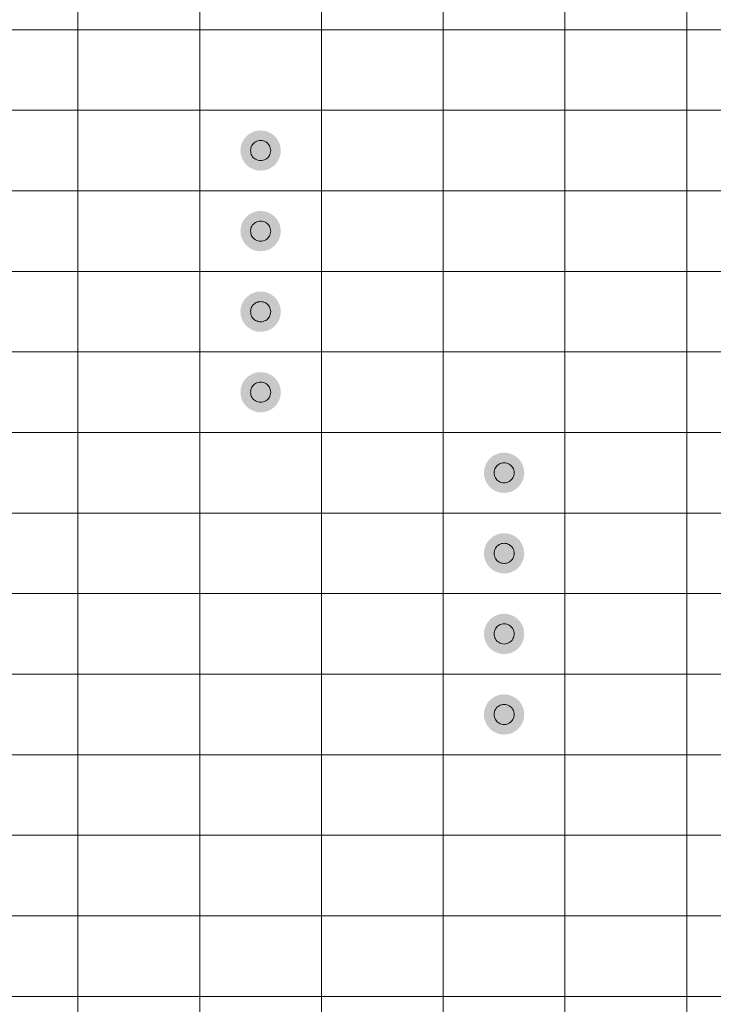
# Model space of a CAD drawing. Header units: millimetres. Extents: x 0 to 138, y 0 to 47.
# Tile 154 of 167: x 82.53 to 86.84, y 23.4 to 29.51. Entities that reach past the tile are written whole.
import ezdxf

# ---------------------------------------------------------------- set-up
doc = ezdxf.new("R2010")
doc.units = ezdxf.units.MM
doc.layers.add('PDF_Geomertry', color=7, linetype='Continuous')
doc.layers.add('PDF_Solid Fills', color=7, linetype='Continuous')

msp = doc.modelspace()

# ---------------------------------------------------------------- hatches: boundary and pattern name
at = {"layer": 'PDF_Solid Fills', "transparency": 33554559}
for points in [[(84.0257, 28.6997), (83.9633, 28.8076), (83.978, 28.8149)], [(84.0257, 28.6997), (83.978, 28.8149), (83.9933, 28.8204)], [(84.0257, 28.6997), (83.9933, 28.8204), (84.0094, 28.8233)], [(84.0257, 28.6997), (84.0094, 28.8233), (84.0257, 28.8247)], [(84.0257, 28.6997), (84.0257, 28.8247), (84.0424, 28.8233)], [(84.0257, 28.6997), (84.0424, 28.8233), (84.0581, 28.8204)], [(84.0257, 28.6997), (84.0581, 28.8204), (84.0738, 28.8149)], [(84.0257, 28.6997), (84.0738, 28.8149), (84.0885, 28.8076)], [(84.0257, 28.6997), (83.9103, 28.7472), (83.9172, 28.7619)], [(84.0257, 28.6997), (83.9172, 28.7619), (83.9266, 28.7757)], [(84.0257, 28.6997), (83.9266, 28.7757), (83.9374, 28.788)], [(84.0257, 28.6997), (83.9374, 28.788), (83.9496, 28.7988)], [(84.0257, 28.6997), (83.9496, 28.7988), (83.9633, 28.8076)], [(84.0257, 28.6997), (84.0885, 28.8076), (84.1022, 28.7988)], [(84.0257, 28.6997), (84.1022, 28.7988), (84.1144, 28.788)], [(84.0257, 28.6997), (84.1144, 28.788), (84.1252, 28.7757)], [(84.0257, 28.6997), (84.1252, 28.7757), (84.134, 28.7619)], [(84.0257, 28.6997), (84.134, 28.7619), (84.1414, 28.7472)], [(84.0257, 28.6997), (83.9005, 28.6997), (83.9015, 28.7158)], [(84.0257, 28.6997), (83.9015, 28.6831), (83.9005, 28.6997)], [(84.0257, 28.6997), (83.9015, 28.7158), (83.905, 28.7321)], [(84.0257, 28.6997), (83.905, 28.6674), (83.9015, 28.6831)], [(84.0257, 28.6997), (83.905, 28.7321), (83.9103, 28.7472)], [(84.0257, 28.6997), (83.9103, 28.6517), (83.905, 28.6674)], [(84.0257, 28.6997), (83.9172, 28.6369), (83.9103, 28.6517)], [(84.0257, 28.6997), (83.9266, 28.6232), (83.9172, 28.6369)], [(84.0257, 28.6997), (83.9374, 28.6109), (83.9266, 28.6232)], [(84.0257, 28.6997), (83.9496, 28.6001), (83.9374, 28.6109)], [(84.0257, 28.6997), (83.9633, 28.5912), (83.9496, 28.6001)], [(84.0257, 28.6997), (83.978, 28.584), (83.9633, 28.5912)], [(84.0257, 28.6997), (83.9933, 28.5785), (83.978, 28.584)], [(84.0257, 28.6997), (84.0094, 28.5755), (83.9933, 28.5785)], [(84.0257, 28.6997), (84.0257, 28.5742), (84.0094, 28.5755)], [(84.0257, 28.6997), (84.1414, 28.7472), (84.1467, 28.7321)], [(84.0257, 28.6997), (84.1467, 28.7321), (84.1497, 28.7158)], [(84.0257, 28.6997), (84.1497, 28.7158), (84.1507, 28.6997)], [(84.0257, 28.6997), (84.0424, 28.5755), (84.0257, 28.5742)], [(84.0257, 28.6997), (84.0581, 28.5785), (84.0424, 28.5755)], [(84.0257, 28.6997), (84.0738, 28.584), (84.0581, 28.5785)], [(84.0257, 28.6997), (84.0885, 28.5912), (84.0738, 28.584)], [(84.0257, 28.6997), (84.1022, 28.6001), (84.0885, 28.5912)], [(84.0257, 28.6997), (84.1144, 28.6109), (84.1022, 28.6001)], [(84.0257, 28.6997), (84.1252, 28.6232), (84.1144, 28.6109)], [(84.0257, 28.6997), (84.134, 28.6369), (84.1252, 28.6232)], [(84.0257, 28.6997), (84.1414, 28.6517), (84.134, 28.6369)], [(84.0257, 28.6997), (84.1467, 28.6674), (84.1414, 28.6517)], [(84.0257, 28.6997), (84.1497, 28.6831), (84.1467, 28.6674)], [(84.0257, 28.6997), (84.1507, 28.6997), (84.1497, 28.6831)], [(84.0257, 28.1988), (83.9172, 28.2616), (83.9266, 28.275)], [(84.0257, 28.1988), (83.9266, 28.275), (83.9374, 28.2877)], [(84.0257, 28.1988), (83.9374, 28.2877), (83.9496, 28.2985)], [(84.0257, 28.1988), (83.9496, 28.2985), (83.9633, 28.3073)], [(84.0257, 28.1988), (83.9633, 28.3073), (83.978, 28.3146)], [(84.0257, 28.1988), (83.978, 28.3146), (83.9933, 28.3201)], [(84.0257, 28.1988), (83.9933, 28.3201), (84.0094, 28.323)], [(84.0257, 28.1988), (84.0094, 28.323), (84.0257, 28.324)], [(84.0257, 28.1988), (84.0257, 28.324), (84.0424, 28.323)], [(84.0257, 28.1988), (84.0424, 28.323), (84.0581, 28.3201)], [(84.0257, 28.1988), (84.0581, 28.3201), (84.0738, 28.3146)], [(84.0257, 28.1988), (84.0738, 28.3146), (84.0885, 28.3073)], [(84.0257, 28.1988), (84.0885, 28.3073), (84.1022, 28.2985)], [(84.0257, 28.1988), (84.1022, 28.2985), (84.1144, 28.2877)], [(84.0257, 28.1988), (84.1144, 28.2877), (84.1252, 28.275)], [(84.0257, 28.1988), (84.1252, 28.275), (84.134, 28.2616)], [(84.0257, 28.1988), (83.9005, 28.1988), (83.9015, 28.2151)], [(84.0257, 28.1988), (83.9015, 28.2151), (83.905, 28.2312)], [(84.0257, 28.1988), (83.905, 28.2312), (83.9103, 28.2469)], [(84.0257, 28.1988), (83.9103, 28.2469), (83.9172, 28.2616)], [(84.0257, 28.1988), (84.134, 28.2616), (84.1414, 28.2469)], [(84.0257, 28.1988), (84.1414, 28.2469), (84.1467, 28.2312)], [(84.0257, 28.1988), (84.1467, 28.2312), (84.1497, 28.2151)], [(84.0257, 28.1988), (84.1497, 28.2151), (84.1507, 28.1988)], [(84.0257, 28.1988), (83.9015, 28.1828), (83.9005, 28.1988)], [(84.0257, 28.1988), (83.905, 28.1665), (83.9015, 28.1828)], [(84.0257, 28.1988), (83.9103, 28.1508), (83.905, 28.1665)], [(84.0257, 28.1988), (83.9172, 28.1367), (83.9103, 28.1508)], [(84.0257, 28.1988), (83.9266, 28.1229), (83.9172, 28.1367)], [(84.0257, 28.1988), (83.9374, 28.1106), (83.9266, 28.1229)], [(84.0257, 28.1988), (83.9496, 28.0998), (83.9374, 28.1106)], [(84.0257, 28.1988), (83.9633, 28.0905), (83.9496, 28.0998)], [(84.0257, 28.1988), (83.978, 28.0831), (83.9633, 28.0905)], [(84.0257, 28.1988), (83.9933, 28.0782), (83.978, 28.0831)], [(84.0257, 28.1988), (84.0094, 28.0749), (83.9933, 28.0782)], [(84.0257, 28.1988), (84.0257, 28.0739), (84.0094, 28.0749)], [(84.0257, 28.1988), (84.0424, 28.0749), (84.0257, 28.0739)], [(84.0257, 28.1988), (84.0581, 28.0782), (84.0424, 28.0749)], [(84.0257, 28.1988), (84.0738, 28.0831), (84.0581, 28.0782)], [(84.0257, 28.1988), (84.0885, 28.0905), (84.0738, 28.0831)], [(84.0257, 28.1988), (84.1022, 28.0998), (84.0885, 28.0905)], [(84.0257, 28.1988), (84.1144, 28.1106), (84.1022, 28.0998)], [(84.0257, 28.1988), (84.1252, 28.1229), (84.1144, 28.1106)], [(84.0257, 28.1988), (84.134, 28.1367), (84.1252, 28.1229)], [(84.0257, 28.1988), (84.1414, 28.1508), (84.134, 28.1367)], [(84.0257, 28.1988), (84.1467, 28.1665), (84.1414, 28.1508)], [(84.0257, 28.1988), (84.1497, 28.1828), (84.1467, 28.1665)], [(84.0257, 28.1988), (84.1507, 28.1988), (84.1497, 28.1828)], [(84.0257, 27.6986), (83.9172, 27.7609), (83.9266, 27.7747)], [(84.0257, 27.6986), (83.9266, 27.7747), (83.9374, 27.7868)], [(84.0257, 27.6986), (83.9374, 27.7868), (83.9496, 27.7976)], [(84.0257, 27.6986), (83.9496, 27.7976), (83.9633, 27.807)], [(84.0257, 27.6986), (83.9633, 27.807), (83.978, 27.8139)], [(84.0257, 27.6986), (83.978, 27.8139), (83.9933, 27.8192)], [(84.0257, 27.6986), (83.9933, 27.8192), (84.0094, 27.8227)], [(84.0257, 27.6986), (84.0094, 27.8227), (84.0257, 27.8237)], [(84.0257, 27.6986), (84.0257, 27.8237), (84.0424, 27.8227)], [(84.0257, 27.6986), (84.0424, 27.8227), (84.0581, 27.8192)], [(84.0257, 27.6986), (84.0581, 27.8192), (84.0738, 27.8139)], [(84.0257, 27.6986), (84.0738, 27.8139), (84.0885, 27.807)], [(84.0257, 27.6986), (84.0885, 27.807), (84.1022, 27.7976)], [(84.0257, 27.6986), (84.1022, 27.7976), (84.1144, 27.7868)], [(84.0257, 27.6986), (84.1144, 27.7868), (84.1252, 27.7747)], [(84.0257, 27.6986), (84.1252, 27.7747), (84.134, 27.7609)], [(84.0257, 27.6986), (83.9005, 27.6986), (83.9015, 27.7148)], [(84.0257, 27.6986), (83.9015, 27.7148), (83.905, 27.7309)], [(84.0257, 27.6986), (83.905, 27.7309), (83.9103, 27.7462)], [(84.0257, 27.6986), (83.9103, 27.7462), (83.9172, 27.7609)], [(84.0257, 27.6986), (84.134, 27.7609), (84.1414, 27.7462)], [(84.0257, 27.6986), (84.1414, 27.7462), (84.1467, 27.7309)], [(84.0257, 27.6986), (84.1467, 27.7309), (84.1497, 27.7148)], [(84.0257, 27.6986), (84.1497, 27.7148), (84.1507, 27.6986)], [(84.0257, 27.6986), (83.9015, 27.6819), (83.9005, 27.6986)], [(84.0257, 27.6986), (83.905, 27.6662), (83.9015, 27.6819)], [(84.0257, 27.6986), (83.9103, 27.6505), (83.905, 27.6662)], [(84.0257, 27.6986), (83.9172, 27.6358), (83.9103, 27.6505)], [(84.0257, 27.6986), (83.9266, 27.622), (83.9172, 27.6358)], [(84.0257, 27.6986), (83.9374, 27.6099), (83.9266, 27.622)], [(84.0257, 27.6986), (83.9496, 27.5991), (83.9374, 27.6099)], [(84.0257, 27.6986), (83.9633, 27.5903), (83.9496, 27.5991)], [(84.0257, 27.6986), (83.978, 27.5828), (83.9633, 27.5903)], [(84.0257, 27.6986), (83.9933, 27.5775), (83.978, 27.5828)], [(84.0257, 27.6986), (84.0094, 27.5746), (83.9933, 27.5775)], [(84.0257, 27.6986), (84.0257, 27.5736), (84.0094, 27.5746)], [(84.0257, 27.6986), (84.0424, 27.5746), (84.0257, 27.5736)], [(84.0257, 27.6986), (84.0581, 27.5775), (84.0424, 27.5746)], [(84.0257, 27.6986), (84.0738, 27.5828), (84.0581, 27.5775)], [(84.0257, 27.6986), (84.0885, 27.5903), (84.0738, 27.5828)], [(84.0257, 27.6986), (84.1022, 27.5991), (84.0885, 27.5903)], [(84.0257, 27.6986), (84.1144, 27.6099), (84.1022, 27.5991)], [(84.0257, 27.6986), (84.1252, 27.622), (84.1144, 27.6099)], [(84.0257, 27.6986), (84.134, 27.6358), (84.1252, 27.622)], [(84.0257, 27.6986), (84.1414, 27.6505), (84.134, 27.6358)], [(84.0257, 27.6986), (84.1467, 27.6662), (84.1414, 27.6505)], [(84.0257, 27.6986), (84.1497, 27.6819), (84.1467, 27.6662)], [(84.0257, 27.6986), (84.1507, 27.6986), (84.1497, 27.6819)], [(84.0257, 27.1979), (83.9266, 27.2744), (83.9374, 27.2865)], [(84.0257, 27.1979), (83.9374, 27.2865), (83.9496, 27.2973)], [(84.0257, 27.1979), (83.9496, 27.2973), (83.9633, 27.3062)], [(84.0257, 27.1979), (83.9633, 27.3062), (83.978, 27.3136)], [(84.0257, 27.1979), (83.978, 27.3136), (83.9933, 27.3189)], [(84.0257, 27.1979), (83.9933, 27.3189), (84.0094, 27.3219)], [(84.0257, 27.1979), (84.0094, 27.3219), (84.0257, 27.3228)], [(84.0257, 27.1979), (84.0257, 27.3228), (84.0424, 27.3219)], [(84.0257, 27.1979), (84.0424, 27.3219), (84.0581, 27.3189)], [(84.0257, 27.1979), (84.0581, 27.3189), (84.0738, 27.3136)], [(84.0257, 27.1979), (84.0738, 27.3136), (84.0885, 27.3062)], [(84.0257, 27.1979), (84.0885, 27.3062), (84.1022, 27.2973)], [(84.0257, 27.1979), (84.1022, 27.2973), (84.1144, 27.2865)], [(84.0257, 27.1979), (84.1144, 27.2865), (84.1252, 27.2744)], [(84.0257, 27.1979), (83.9015, 27.2145), (83.905, 27.2302)], [(84.0257, 27.1979), (83.905, 27.2302), (83.9103, 27.2459)], [(84.0257, 27.1979), (83.9103, 27.2459), (83.9172, 27.2607)], [(84.0257, 27.1979), (83.9172, 27.2607), (83.9266, 27.2744)], [(84.0257, 27.1979), (84.1252, 27.2744), (84.134, 27.2607)], [(84.0257, 27.1979), (84.134, 27.2607), (84.1414, 27.2459)], [(84.0257, 27.1979), (84.1414, 27.2459), (84.1467, 27.2302)], [(84.0257, 27.1979), (84.1467, 27.2302), (84.1497, 27.2145)], [(84.0257, 27.1979), (83.9005, 27.1979), (83.9015, 27.2145)], [(84.0257, 27.1979), (83.9015, 27.1816), (83.9005, 27.1979)], [(84.0257, 27.1979), (83.905, 27.1655), (83.9015, 27.1816)], [(84.0257, 27.1979), (83.9103, 27.1502), (83.905, 27.1655)], [(84.0257, 27.1979), (83.9172, 27.1355), (83.9103, 27.1502)], [(84.0257, 27.1979), (83.9266, 27.1217), (83.9172, 27.1355)], [(84.0257, 27.1979), (83.9374, 27.1096), (83.9266, 27.1217)], [(84.0257, 27.1979), (83.9496, 27.0988), (83.9374, 27.1096)], [(84.0257, 27.1979), (83.9633, 27.0894), (83.9496, 27.0988)], [(84.0257, 27.1979), (83.978, 27.0825), (83.9633, 27.0894)], [(84.0257, 27.1979), (83.9933, 27.0772), (83.978, 27.0825)], [(84.0257, 27.1979), (84.0094, 27.0737), (83.9933, 27.0772)], [(84.0257, 27.1979), (84.0257, 27.0727), (84.0094, 27.0737)], [(84.0257, 27.1979), (84.1497, 27.2145), (84.1507, 27.1979)], [(84.0257, 27.1979), (84.0424, 27.0737), (84.0257, 27.0727)], [(84.0257, 27.1979), (84.0581, 27.0772), (84.0424, 27.0737)], [(84.0257, 27.1979), (84.0738, 27.0825), (84.0581, 27.0772)], [(84.0257, 27.1979), (84.0885, 27.0894), (84.0738, 27.0825)], [(84.0257, 27.1979), (84.1022, 27.0988), (84.0885, 27.0894)], [(84.0257, 27.1979), (84.1144, 27.1096), (84.1022, 27.0988)], [(84.0257, 27.1979), (84.1252, 27.1217), (84.1144, 27.1096)], [(84.0257, 27.1979), (84.134, 27.1355), (84.1252, 27.1217)], [(84.0257, 27.1979), (84.1414, 27.1502), (84.134, 27.1355)], [(84.0257, 27.1979), (84.1467, 27.1655), (84.1414, 27.1502)], [(84.0257, 27.1979), (84.1497, 27.1816), (84.1467, 27.1655)], [(84.0257, 27.1979), (84.1507, 27.1979), (84.1497, 27.1816)], [(85.5383, 26.6976), (85.4501, 26.7859), (85.4622, 26.7966)], [(85.5383, 26.6976), (85.4622, 26.7966), (85.4759, 26.8059)], [(85.5383, 26.6976), (85.4759, 26.8059), (85.4907, 26.8127)], [(85.5383, 26.6976), (85.4907, 26.8127), (85.506, 26.8182)], [(85.5383, 26.6976), (85.506, 26.8182), (85.5221, 26.8216)], [(85.5383, 26.6976), (85.5221, 26.8216), (85.5383, 26.8225)], [(85.5383, 26.6976), (85.5383, 26.8225), (85.555, 26.8216)], [(85.5383, 26.6976), (85.555, 26.8216), (85.5707, 26.8182)], [(85.5383, 26.6976), (85.5707, 26.8182), (85.5864, 26.8127)], [(85.5383, 26.6976), (85.5864, 26.8127), (85.6011, 26.8059)], [(85.5383, 26.6976), (85.6011, 26.8059), (85.6149, 26.7966)], [(85.5383, 26.6976), (85.6149, 26.7966), (85.627, 26.7859)], [(85.5383, 26.6976), (85.4177, 26.7299), (85.423, 26.7451)], [(85.5383, 26.6976), (85.423, 26.7451), (85.4298, 26.7598)], [(85.5383, 26.6976), (85.4298, 26.7598), (85.4393, 26.7735)], [(85.5383, 26.6976), (85.4393, 26.7735), (85.4501, 26.7859)], [(85.5383, 26.6976), (85.627, 26.7859), (85.6378, 26.7735)], [(85.5383, 26.6976), (85.6378, 26.7735), (85.6466, 26.7598)], [(85.5383, 26.6976), (85.6466, 26.7598), (85.6541, 26.7451)], [(85.5383, 26.6976), (85.6541, 26.7451), (85.6594, 26.7299)], [(85.5383, 26.6976), (85.4132, 26.6976), (85.4141, 26.7137)], [(85.5383, 26.6976), (85.4141, 26.6809), (85.4132, 26.6976)], [(85.5383, 26.6976), (85.4141, 26.7137), (85.4177, 26.7299)], [(85.5383, 26.6976), (85.4177, 26.6652), (85.4141, 26.6809)], [(85.5383, 26.6976), (85.423, 26.6495), (85.4177, 26.6652)], [(85.5383, 26.6976), (85.4298, 26.6348), (85.423, 26.6495)], [(85.5383, 26.6976), (85.4393, 26.6211), (85.4298, 26.6348)], [(85.5383, 26.6976), (85.4501, 26.6087), (85.4393, 26.6211)], [(85.5383, 26.6976), (85.4622, 26.5979), (85.4501, 26.6087)], [(85.5383, 26.6976), (85.4759, 26.5891), (85.4622, 26.5979)], [(85.5383, 26.6976), (85.4907, 26.5818), (85.4759, 26.5891)], [(85.5383, 26.6976), (85.506, 26.5763), (85.4907, 26.5818)], [(85.5383, 26.6976), (85.5221, 26.5734), (85.506, 26.5763)], [(85.5383, 26.6976), (85.5383, 26.5724), (85.5221, 26.5734)], [(85.5383, 26.6976), (85.6594, 26.7299), (85.6623, 26.7137)], [(85.5383, 26.6976), (85.6623, 26.7137), (85.6633, 26.6976)], [(85.5383, 26.6976), (85.555, 26.5734), (85.5383, 26.5724)], [(85.5383, 26.6976), (85.5707, 26.5763), (85.555, 26.5734)], [(85.5383, 26.6976), (85.5864, 26.5818), (85.5707, 26.5763)], [(85.5383, 26.6976), (85.6011, 26.5891), (85.5864, 26.5818)], [(85.5383, 26.6976), (85.6149, 26.5979), (85.6011, 26.5891)], [(85.5383, 26.6976), (85.627, 26.6087), (85.6149, 26.5979)], [(85.5383, 26.6976), (85.6378, 26.6211), (85.627, 26.6087)], [(85.5383, 26.6976), (85.6466, 26.6348), (85.6378, 26.6211)], [(85.5383, 26.6976), (85.6541, 26.6495), (85.6466, 26.6348)], [(85.5383, 26.6976), (85.6594, 26.6652), (85.6541, 26.6495)], [(85.5383, 26.6976), (85.6623, 26.6809), (85.6594, 26.6652)], [(85.5383, 26.6976), (85.6633, 26.6976), (85.6623, 26.6809)], [(85.5383, 26.1967), (85.4759, 26.3052), (85.4907, 26.3124)], [(85.5383, 26.1967), (85.4907, 26.3124), (85.506, 26.3179)], [(85.5383, 26.1967), (85.506, 26.3179), (85.5221, 26.3209)], [(85.5383, 26.1967), (85.5221, 26.3209), (85.5383, 26.3219)], [(85.5383, 26.1967), (85.5383, 26.3219), (85.555, 26.3209)], [(85.5383, 26.1967), (85.555, 26.3209), (85.5707, 26.3179)], [(85.5383, 26.1967), (85.5707, 26.3179), (85.5864, 26.3124)], [(85.5383, 26.1967), (85.5864, 26.3124), (85.6011, 26.3052)], [(85.5383, 26.1967), (85.4177, 26.2291), (85.423, 26.2448)], [(85.5383, 26.1967), (85.423, 26.2448), (85.4298, 26.2595)], [(85.5383, 26.1967), (85.4298, 26.2595), (85.4393, 26.2732)], [(85.5383, 26.1967), (85.4393, 26.2732), (85.4501, 26.2856)], [(85.5383, 26.1967), (85.4501, 26.2856), (85.4622, 26.2964)], [(85.5383, 26.1967), (85.4622, 26.2964), (85.4759, 26.3052)], [(85.5383, 26.1967), (85.6011, 26.3052), (85.6149, 26.2964)], [(85.5383, 26.1967), (85.6149, 26.2964), (85.627, 26.2856)], [(85.5383, 26.1967), (85.627, 26.2856), (85.6378, 26.2732)], [(85.5383, 26.1967), (85.6378, 26.2732), (85.6466, 26.2595)], [(85.5383, 26.1967), (85.6466, 26.2595), (85.6541, 26.2448)], [(85.5383, 26.1967), (85.6541, 26.2448), (85.6594, 26.2291)], [(85.5383, 26.1967), (85.4132, 26.1967), (85.4141, 26.2134)], [(85.5383, 26.1967), (85.4141, 26.1806), (85.4132, 26.1967)], [(85.5383, 26.1967), (85.4141, 26.2134), (85.4177, 26.2291)], [(85.5383, 26.1967), (85.4177, 26.1643), (85.4141, 26.1806)], [(85.5383, 26.1967), (85.423, 26.1492), (85.4177, 26.1643)], [(85.5383, 26.1967), (85.4298, 26.1345), (85.423, 26.1492)], [(85.5383, 26.1967), (85.4393, 26.1208), (85.4298, 26.1345)], [(85.5383, 26.1967), (85.4501, 26.1084), (85.4393, 26.1208)], [(85.5383, 26.1967), (85.4622, 26.0976), (85.4501, 26.1084)], [(85.5383, 26.1967), (85.4759, 26.0884), (85.4622, 26.0976)], [(85.5383, 26.1967), (85.4907, 26.0815), (85.4759, 26.0884)], [(85.5383, 26.1967), (85.506, 26.076), (85.4907, 26.0815)], [(85.5383, 26.1967), (85.5221, 26.0727), (85.506, 26.076)], [(85.5383, 26.1967), (85.5383, 26.0717), (85.5221, 26.0727)], [(85.5383, 26.1967), (85.6594, 26.2291), (85.6623, 26.2134)], [(85.5383, 26.1967), (85.6623, 26.2134), (85.6633, 26.1967)], [(85.5383, 26.1967), (85.555, 26.0727), (85.5383, 26.0717)], [(85.5383, 26.1967), (85.5707, 26.076), (85.555, 26.0727)], [(85.5383, 26.1967), (85.5864, 26.0815), (85.5707, 26.076)], [(85.5383, 26.1967), (85.6011, 26.0884), (85.5864, 26.0815)], [(85.5383, 26.1967), (85.6149, 26.0976), (85.6011, 26.0884)], [(85.5383, 26.1967), (85.627, 26.1084), (85.6149, 26.0976)], [(85.5383, 26.1967), (85.6378, 26.1208), (85.627, 26.1084)], [(85.5383, 26.1967), (85.6466, 26.1345), (85.6378, 26.1208)], [(85.5383, 26.1967), (85.6541, 26.1492), (85.6466, 26.1345)], [(85.5383, 26.1967), (85.6594, 26.1643), (85.6541, 26.1492)], [(85.5383, 26.1967), (85.6623, 26.1806), (85.6594, 26.1643)], [(85.5383, 26.1967), (85.6633, 26.1967), (85.6623, 26.1806)], [(85.5383, 25.6964), (85.4907, 25.8122), (85.506, 25.8171)], [(85.5383, 25.6964), (85.506, 25.8171), (85.5221, 25.8206)], [(85.5383, 25.6964), (85.5221, 25.8206), (85.5383, 25.8216)], [(85.5383, 25.6964), (85.5383, 25.8216), (85.555, 25.8206)], [(85.5383, 25.6964), (85.555, 25.8206), (85.5707, 25.8171)], [(85.5383, 25.6964), (85.5707, 25.8171), (85.5864, 25.8122)], [(85.5383, 25.6964), (85.423, 25.7445), (85.4298, 25.7588)], [(85.5383, 25.6964), (85.4298, 25.7588), (85.4393, 25.7725)], [(85.5383, 25.6964), (85.4393, 25.7725), (85.4501, 25.7847)], [(85.5383, 25.6964), (85.4501, 25.7847), (85.4622, 25.7955)], [(85.5383, 25.6964), (85.4622, 25.7955), (85.4759, 25.8049)], [(85.5383, 25.6964), (85.4759, 25.8049), (85.4907, 25.8122)], [(85.5383, 25.6964), (85.5864, 25.8122), (85.6011, 25.8049)], [(85.5383, 25.6964), (85.6011, 25.8049), (85.6149, 25.7955)], [(85.5383, 25.6964), (85.6149, 25.7955), (85.627, 25.7847)], [(85.5383, 25.6964), (85.627, 25.7847), (85.6378, 25.7725)], [(85.5383, 25.6964), (85.6378, 25.7725), (85.6466, 25.7588)], [(85.5383, 25.6964), (85.6466, 25.7588), (85.6541, 25.7445)], [(85.5383, 25.6964), (85.4132, 25.6964), (85.4141, 25.7127)], [(85.5383, 25.6964), (85.4141, 25.6803), (85.4132, 25.6964)], [(85.5383, 25.6964), (85.4141, 25.7127), (85.4177, 25.7288)], [(85.5383, 25.6964), (85.4177, 25.664), (85.4141, 25.6803)], [(85.5383, 25.6964), (85.4177, 25.7288), (85.423, 25.7445)], [(85.5383, 25.6964), (85.423, 25.6483), (85.4177, 25.664)], [(85.5383, 25.6964), (85.4298, 25.6336), (85.423, 25.6483)], [(85.5383, 25.6964), (85.4393, 25.6205), (85.4298, 25.6336)], [(85.5383, 25.6964), (85.4501, 25.6077), (85.4393, 25.6205)], [(85.5383, 25.6964), (85.4622, 25.5969), (85.4501, 25.6077)], [(85.5383, 25.6964), (85.4759, 25.5881), (85.4622, 25.5969)], [(85.5383, 25.6964), (85.4907, 25.5806), (85.4759, 25.5881)], [(85.5383, 25.6964), (85.506, 25.5753), (85.4907, 25.5806)], [(85.5383, 25.6964), (85.5221, 25.5724), (85.506, 25.5753)], [(85.5383, 25.6964), (85.5383, 25.5714), (85.5221, 25.5724)], [(85.5383, 25.6964), (85.6541, 25.7445), (85.6594, 25.7288)], [(85.5383, 25.6964), (85.6594, 25.7288), (85.6623, 25.7127)], [(85.5383, 25.6964), (85.6623, 25.7127), (85.6633, 25.6964)], [(85.5383, 25.6964), (85.555, 25.5724), (85.5383, 25.5714)], [(85.5383, 25.6964), (85.5707, 25.5753), (85.555, 25.5724)], [(85.5383, 25.6964), (85.5864, 25.5806), (85.5707, 25.5753)], [(85.5383, 25.6964), (85.6011, 25.5881), (85.5864, 25.5806)], [(85.5383, 25.6964), (85.6149, 25.5969), (85.6011, 25.5881)], [(85.5383, 25.6964), (85.627, 25.6077), (85.6149, 25.5969)], [(85.5383, 25.6964), (85.6378, 25.6205), (85.627, 25.6077)], [(85.5383, 25.6964), (85.6466, 25.6336), (85.6378, 25.6205)], [(85.5383, 25.6964), (85.6541, 25.6483), (85.6466, 25.6336)], [(85.5383, 25.6964), (85.6594, 25.664), (85.6541, 25.6483)], [(85.5383, 25.6964), (85.6623, 25.6803), (85.6594, 25.664)], [(85.5383, 25.6964), (85.6633, 25.6964), (85.6623, 25.6803)], [(85.5383, 25.1957), (85.4298, 25.2585), (85.4393, 25.2722)], [(85.5383, 25.1957), (85.4393, 25.2722), (85.4501, 25.2844)], [(85.5383, 25.1957), (85.4501, 25.2844), (85.4622, 25.2952)], [(85.5383, 25.1957), (85.4622, 25.2952), (85.4759, 25.304)], [(85.5383, 25.1957), (85.4759, 25.304), (85.4907, 25.3115)], [(85.5383, 25.1957), (85.4907, 25.3115), (85.506, 25.3168)], [(85.5383, 25.1957), (85.506, 25.3168), (85.5221, 25.3197)], [(85.5383, 25.1957), (85.5221, 25.3197), (85.5383, 25.3213)], [(85.5383, 25.1957), (85.5383, 25.3213), (85.555, 25.3197)], [(85.5383, 25.1957), (85.555, 25.3197), (85.5707, 25.3168)], [(85.5383, 25.1957), (85.5707, 25.3168), (85.5864, 25.3115)], [(85.5383, 25.1957), (85.5864, 25.3115), (85.6011, 25.304)], [(85.5383, 25.1957), (85.6011, 25.304), (85.6149, 25.2952)], [(85.5383, 25.1957), (85.6149, 25.2952), (85.627, 25.2844)], [(85.5383, 25.1957), (85.627, 25.2844), (85.6378, 25.2722)], [(85.5383, 25.1957), (85.6378, 25.2722), (85.6466, 25.2585)], [(85.5383, 25.1957), (85.4132, 25.1957), (85.4141, 25.2124)], [(85.5383, 25.1957), (85.4141, 25.2124), (85.4177, 25.2281)], [(85.5383, 25.1957), (85.4177, 25.2281), (85.423, 25.2438)], [(85.5383, 25.1957), (85.423, 25.2438), (85.4298, 25.2585)], [(85.5383, 25.1957), (85.6466, 25.2585), (85.6541, 25.2438)], [(85.5383, 25.1957), (85.6541, 25.2438), (85.6594, 25.2281)], [(85.5383, 25.1957), (85.6594, 25.2281), (85.6623, 25.2124)], [(85.5383, 25.1957), (85.6623, 25.2124), (85.6633, 25.1957)], [(85.5383, 25.1957), (85.4141, 25.1794), (85.4132, 25.1957)], [(85.5383, 25.1957), (85.4177, 25.1633), (85.4141, 25.1794)], [(85.5383, 25.1957), (85.423, 25.148), (85.4177, 25.1633)], [(85.5383, 25.1957), (85.4298, 25.1333), (85.423, 25.148)], [(85.5383, 25.1957), (85.4393, 25.1196), (85.4298, 25.1333)], [(85.5383, 25.1957), (85.4501, 25.1074), (85.4393, 25.1196)], [(85.5383, 25.1957), (85.4622, 25.0966), (85.4501, 25.1074)], [(85.5383, 25.1957), (85.4759, 25.0878), (85.4622, 25.0966)], [(85.5383, 25.1957), (85.4907, 25.0803), (85.4759, 25.0878)], [(85.5383, 25.1957), (85.506, 25.0751), (85.4907, 25.0803)], [(85.5383, 25.1957), (85.5221, 25.0721), (85.506, 25.0751)], [(85.5383, 25.1957), (85.5383, 25.0705), (85.5221, 25.0721)], [(85.5383, 25.1957), (85.555, 25.0721), (85.5383, 25.0705)], [(85.5383, 25.1957), (85.5707, 25.0751), (85.555, 25.0721)], [(85.5383, 25.1957), (85.5864, 25.0803), (85.5707, 25.0751)], [(85.5383, 25.1957), (85.6011, 25.0878), (85.5864, 25.0803)], [(85.5383, 25.1957), (85.6149, 25.0966), (85.6011, 25.0878)], [(85.5383, 25.1957), (85.627, 25.1074), (85.6149, 25.0966)], [(85.5383, 25.1957), (85.6378, 25.1196), (85.627, 25.1074)], [(85.5383, 25.1957), (85.6466, 25.1333), (85.6378, 25.1196)], [(85.5383, 25.1957), (85.6541, 25.148), (85.6466, 25.1333)], [(85.5383, 25.1957), (85.6594, 25.1633), (85.6541, 25.148)], [(85.5383, 25.1957), (85.6623, 25.1794), (85.6594, 25.1633)], [(85.5383, 25.1957), (85.6633, 25.1957), (85.6623, 25.1794)]]:
    msp.add_hatch(color=256, dxfattribs=at).paths.add_polyline_path(points)

# ---------------------------------------------------------------- linework, layer by layer
at = {"layer": 'PDF_Geomertry', "lineweight": 15}
for points in [[(73.9933, 29.4502), (82.8911, 29.4502), (82.8911, 29.9509), (83.6474, 29.9509), (83.6474, 30.4512), (84.4038, 30.4512), (84.4038, 30.952), (85.1601, 30.952), (85.1601, 31.4523), (85.9164, 31.4523), (85.9164, 31.9526), (86.6727, 31.9526), (86.6727, 32.4533), (87.4291, 32.4533), (87.4291, 32.9536), (88.1854, 32.9536), (88.1854, 33.4545), (88.9417, 33.4545), (88.9417, 33.9548), (89.698, 33.9548), (89.698, 35.2893)], [(73.9933, 28.9499), (82.8911, 28.9499), (82.8911, 29.4502), (83.6474, 29.4502), (83.6474, 29.9509), (84.4038, 29.9509), (84.4038, 30.4512), (85.1601, 30.4512), (85.1601, 30.952), (85.9164, 30.952), (85.9164, 31.4523), (86.6727, 31.4523), (86.6727, 31.9526), (87.4291, 31.9526), (87.4291, 32.4533), (88.1854, 32.4533), (88.1854, 32.9536), (88.9417, 32.9536), (88.9417, 33.4545), (89.698, 33.4545), (89.698, 33.9548), (90.4544, 33.9548), (90.4544, 35.2893)], [(73.9933, 28.449), (82.8911, 28.449), (82.8911, 28.9499), (83.6474, 28.9499), (83.6474, 29.4502), (84.4038, 29.4502), (84.4038, 29.9509)], [(73.9933, 27.9487), (82.8911, 27.9487), (82.8911, 28.449), (83.6474, 28.449), (83.6474, 28.9499), (84.4038, 28.9499), (84.4038, 29.4502), (85.1601, 29.4502), (85.1601, 29.9509)], [(73.9933, 27.448), (82.8911, 27.448), (82.8911, 27.9487), (83.6474, 27.9487), (83.6474, 28.449), (84.4038, 28.449), (84.4038, 28.9499), (85.1601, 28.9499), (85.1601, 29.4502), (85.9164, 29.4502), (85.9164, 29.9509)], [(73.9933, 26.9477), (82.8911, 26.9477), (82.8911, 27.448), (83.6474, 27.448), (83.6474, 27.9487), (84.4038, 27.9487), (84.4038, 28.449), (85.1601, 28.449), (85.1601, 28.9499), (85.9164, 28.9499), (85.9164, 29.4502), (86.6727, 29.4502), (86.6727, 29.9509)], [(73.9933, 26.4474), (82.8911, 26.4474), (82.8911, 26.9477), (83.6474, 26.9477), (83.6474, 27.448), (84.4038, 27.448), (84.4038, 27.9487), (85.1601, 27.9487), (85.1601, 28.449), (85.9164, 28.449), (85.9164, 28.9499), (86.6727, 28.9499), (86.6727, 29.4502), (87.4291, 29.4502), (87.4291, 29.9509)], [(73.9933, 25.9465), (82.8911, 25.9465), (82.8911, 26.4474), (83.6474, 26.4474), (83.6474, 26.9477), (84.4038, 26.9477), (84.4038, 27.448), (85.1601, 27.448), (85.1601, 27.9487), (85.9164, 27.9487), (85.9164, 28.449), (86.6727, 28.449), (86.6727, 28.9499), (87.4291, 28.9499), (87.4291, 29.4502), (88.1854, 29.4502), (88.1854, 29.9509)], [(73.9933, 25.4463), (82.8911, 25.4463), (82.8911, 25.9465), (83.6474, 25.9465), (83.6474, 26.4474), (84.4038, 26.4474), (84.4038, 26.9477), (85.1601, 26.9477), (85.1601, 27.448), (85.9164, 27.448), (85.9164, 27.9487), (86.6727, 27.9487), (86.6727, 28.449), (87.4291, 28.449), (87.4291, 28.9499), (88.1854, 28.9499), (88.1854, 29.4502), (88.9417, 29.4502), (88.9417, 29.9509)], [(73.9933, 24.9456), (82.8911, 24.9456), (82.8911, 25.4463), (83.6474, 25.4463), (83.6474, 25.9465), (84.4038, 25.9465), (84.4038, 26.4474), (85.1601, 26.4474), (85.1601, 26.9477), (85.9164, 26.9477), (85.9164, 27.448), (86.6727, 27.448), (86.6727, 27.9487), (87.4291, 27.9487), (87.4291, 28.449), (88.1854, 28.449), (88.1854, 28.9499), (88.9417, 28.9499), (88.9417, 29.4502), (89.698, 29.4502), (89.698, 29.9509)], [(73.9933, 24.4453), (82.8911, 24.4453), (82.8911, 24.9456), (83.6474, 24.9456), (83.6474, 25.4463), (84.4038, 25.4463), (84.4038, 25.9465), (85.1601, 25.9465), (85.1601, 26.4474), (85.9164, 26.4474), (85.9164, 26.9477), (86.6727, 26.9477), (86.6727, 27.448), (87.4291, 27.448), (87.4291, 27.9487), (88.1854, 27.9487), (88.1854, 28.449), (88.9417, 28.449), (88.9417, 28.9499), (89.698, 28.9499), (89.698, 29.4502), (90.4544, 29.4502), (90.4544, 29.9509)], [(83.6474, 22.9434), (83.6474, 23.4441), (84.4038, 23.4441), (84.4038, 23.9444), (85.1601, 23.9444), (85.1601, 24.4453), (85.9164, 24.4453), (85.9164, 24.9456), (86.6727, 24.9456), (86.6727, 25.4463), (87.4291, 25.4463), (87.4291, 25.9465), (88.1854, 25.9465), (88.1854, 26.4474), (88.9417, 26.4474), (88.9417, 26.9477), (89.698, 26.9477), (89.698, 27.448), (90.4544, 27.448), (90.4544, 27.9487), (91.2107, 27.9487), (91.2107, 28.449), (91.967, 28.449)], [(84.4038, 22.9434), (84.4038, 23.4441), (85.1601, 23.4441), (85.1601, 23.9444), (85.9164, 23.9444), (85.9164, 24.4453), (86.6727, 24.4453), (86.6727, 24.9456), (87.4291, 24.9456), (87.4291, 25.4463), (88.1854, 25.4463), (88.1854, 25.9465), (88.9417, 25.9465), (88.9417, 26.4474), (89.698, 26.4474), (89.698, 26.9477), (90.4544, 26.9477), (90.4544, 27.448), (91.2107, 27.448), (91.2107, 27.9487), (91.967, 27.9487)], [(85.1601, 22.9434), (85.1601, 23.4441), (85.9164, 23.4441), (85.9164, 23.9444), (86.6727, 23.9444), (86.6727, 24.4453), (87.4291, 24.4453), (87.4291, 24.9456), (88.1854, 24.9456), (88.1854, 25.4463), (88.9417, 25.4463), (88.9417, 25.9465), (89.698, 25.9465), (89.698, 26.4474), (90.4544, 26.4474), (90.4544, 26.9477), (91.2107, 26.9477), (91.2107, 27.448), (91.967, 27.448)], [(73.9933, 23.9444), (82.8911, 23.9444), (82.8911, 24.4453), (83.6474, 24.4453), (83.6474, 24.9456), (84.4038, 24.9456), (84.4038, 25.4463), (85.1601, 25.4463), (85.1601, 25.9465), (85.9164, 25.9465), (85.9164, 26.4474), (86.6727, 26.4474), (86.6727, 26.9477), (87.4291, 26.9477)], [(85.9164, 22.9434), (85.9164, 23.4441), (86.6727, 23.4441), (86.6727, 23.9444), (87.4291, 23.9444), (87.4291, 24.4453), (88.1854, 24.4453), (88.1854, 24.9456), (88.9417, 24.9456), (88.9417, 25.4463), (89.698, 25.4463), (89.698, 25.9465), (90.4544, 25.9465), (90.4544, 26.4474), (91.2107, 26.4474), (91.2107, 26.9477), (91.967, 26.9477)], [(73.9933, 23.4441), (82.8911, 23.4441), (82.8911, 23.9444), (83.6474, 23.9444), (83.6474, 24.4453), (84.4038, 24.4453), (84.4038, 24.9456), (85.1601, 24.9456), (85.1601, 25.4463), (85.9164, 25.4463), (85.9164, 25.9465), (86.6727, 25.9465), (86.6727, 26.4474), (87.4291, 26.4474)], [(86.6727, 22.9434), (86.6727, 23.4441), (87.4291, 23.4441), (87.4291, 23.9444), (88.1854, 23.9444), (88.1854, 24.4453), (88.9417, 24.4453), (88.9417, 24.9456), (89.698, 24.9456), (89.698, 25.4463), (90.4544, 25.4463), (90.4544, 25.9465), (91.2107, 25.9465), (91.2107, 26.4474), (91.967, 26.4474)], [(82.8911, 22.9434), (82.8911, 23.4441), (83.6474, 23.4441), (83.6474, 23.9444), (84.4038, 23.9444), (84.4038, 24.4453), (85.1601, 24.4453), (85.1601, 24.9456), (85.9164, 24.9456), (85.9164, 25.4463), (86.6727, 25.4463), (86.6727, 25.9465), (87.4291, 25.9465)]]:
    msp.add_lwpolyline(points, dxfattribs=at)
at = {"layer": 'PDF_Geomertry', "lineweight": 0}
for points in [[(83.9633, 28.6997), (83.9639, 28.6913), (83.9653, 28.6834), (83.9678, 28.6756), (83.9717, 28.6683), (83.976, 28.6615), (83.9815, 28.655), (83.9878, 28.6497), (83.9943, 28.6452), (84.0016, 28.6419), (84.0094, 28.6389), (84.0178, 28.6373), (84.0257, 28.6369), (84.0339, 28.6373), (84.0418, 28.6389), (84.0496, 28.6419), (84.0571, 28.6452), (84.0639, 28.6497), (84.0698, 28.655), (84.0751, 28.6615), (84.08, 28.6683), (84.0836, 28.6756), (84.0859, 28.6834), (84.0879, 28.6913), (84.0885, 28.6997), (84.0879, 28.7076), (84.0859, 28.7158), (84.0836, 28.7233), (84.08, 28.7305), (84.0751, 28.7374), (84.0698, 28.7439), (84.0639, 28.7492), (84.0571, 28.7537), (84.0496, 28.757), (84.0418, 28.76), (84.0339, 28.7615), (84.0257, 28.7619), (84.0178, 28.7615), (84.0094, 28.76), (84.0016, 28.757), (83.9943, 28.7537), (83.9878, 28.7492), (83.9815, 28.7439), (83.976, 28.7374), (83.9717, 28.7305), (83.9678, 28.7233), (83.9653, 28.7158), (83.9639, 28.7076), (83.9633, 28.6997)], [(83.9633, 28.1988), (83.9639, 28.1906), (83.9653, 28.1828), (83.9678, 28.1749), (83.9717, 28.1675), (83.976, 28.1606), (83.9815, 28.1547), (83.9878, 28.1494), (83.9943, 28.1449), (84.0016, 28.141), (84.0094, 28.1386), (84.0178, 28.137), (84.0257, 28.1367), (84.0339, 28.137), (84.0418, 28.1386), (84.0496, 28.141), (84.0571, 28.1449), (84.0639, 28.1494), (84.0698, 28.1547), (84.0751, 28.1606), (84.08, 28.1675), (84.0836, 28.1749), (84.0859, 28.1828), (84.0879, 28.1906), (84.0885, 28.1988), (84.0879, 28.2073), (84.0859, 28.2151), (84.0836, 28.223), (84.08, 28.2302), (84.0751, 28.2371), (84.0698, 28.243), (84.0639, 28.2485), (84.0571, 28.2534), (84.0496, 28.2567), (84.0418, 28.2593), (84.0339, 28.2612), (84.0257, 28.2616), (84.0178, 28.2612), (84.0094, 28.2593), (84.0016, 28.2567), (83.9943, 28.2534), (83.9878, 28.2485), (83.9815, 28.243), (83.976, 28.2371), (83.9717, 28.2302), (83.9678, 28.223), (83.9653, 28.2151), (83.9639, 28.2073), (83.9633, 28.1988)], [(83.9633, 27.6986), (83.9639, 27.6903), (83.9653, 27.6825), (83.9678, 27.6746), (83.9717, 27.6672), (83.976, 27.6603), (83.9815, 27.654), (83.9878, 27.6485), (83.9943, 27.6442), (84.0016, 27.6407), (84.0094, 27.6377), (84.0178, 27.6364), (84.0257, 27.6358), (84.0339, 27.6364), (84.0418, 27.6377), (84.0496, 27.6407), (84.0571, 27.6442), (84.0639, 27.6485), (84.0698, 27.654), (84.0751, 27.6603), (84.08, 27.6672), (84.0836, 27.6746), (84.0859, 27.6825), (84.0879, 27.6903), (84.0885, 27.6986), (84.0879, 27.7064), (84.0859, 27.7148), (84.0836, 27.7221), (84.08, 27.7296), (84.0751, 27.7364), (84.0698, 27.7427), (84.0639, 27.7482), (84.0571, 27.7525), (84.0496, 27.7564), (84.0418, 27.759), (84.0339, 27.7604), (84.0257, 27.7609), (84.0178, 27.7604), (84.0094, 27.759), (84.0016, 27.7564), (83.9943, 27.7525), (83.9878, 27.7482), (83.9815, 27.7427), (83.976, 27.7364), (83.9717, 27.7296), (83.9678, 27.7221), (83.9653, 27.7148), (83.9639, 27.7064), (83.9633, 27.6986)], [(83.9633, 27.1979), (83.9639, 27.19), (83.9653, 27.1816), (83.9678, 27.1737), (83.9717, 27.1665), (83.976, 27.16), (83.9815, 27.1537), (83.9878, 27.1482), (83.9943, 27.1439), (84.0016, 27.14), (84.0094, 27.1374), (84.0178, 27.1361), (84.0257, 27.1355), (84.0339, 27.1361), (84.0418, 27.1374), (84.0496, 27.14), (84.0571, 27.1439), (84.0639, 27.1482), (84.0698, 27.1537), (84.0751, 27.16), (84.08, 27.1665), (84.0836, 27.1737), (84.0859, 27.1816), (84.0879, 27.19), (84.0885, 27.1979), (84.0879, 27.2061), (84.0859, 27.214), (84.0836, 27.2218), (84.08, 27.2293), (84.0751, 27.2361), (84.0698, 27.242), (84.0639, 27.2473), (84.0571, 27.2522), (84.0496, 27.2557), (84.0418, 27.2581), (84.0339, 27.2601), (84.0257, 27.2607), (84.0178, 27.2601), (84.0094, 27.2581), (84.0016, 27.2557), (83.9943, 27.2522), (83.9878, 27.2473), (83.9815, 27.242), (83.976, 27.2361), (83.9717, 27.2293), (83.9678, 27.2218), (83.9653, 27.214), (83.9639, 27.2061), (83.9633, 27.1979)], [(85.4759, 26.6976), (85.4765, 26.6891), (85.4779, 26.6813), (85.4805, 26.6734), (85.4844, 26.6662), (85.4887, 26.6593), (85.4942, 26.6534), (85.5005, 26.6479), (85.5069, 26.643), (85.5142, 26.6397), (85.5221, 26.6371), (85.5305, 26.6352), (85.5383, 26.6348), (85.5466, 26.6352), (85.5544, 26.6371), (85.5623, 26.6397), (85.5697, 26.643), (85.5766, 26.6479), (85.5825, 26.6534), (85.5878, 26.6593), (85.5927, 26.6662), (85.5962, 26.6734), (85.5986, 26.6813), (85.6005, 26.6891), (85.6011, 26.6976), (85.6005, 26.7054), (85.5986, 26.7137), (85.5962, 26.7215), (85.5927, 26.729), (85.5878, 26.7352), (85.5825, 26.7417), (85.5766, 26.747), (85.5697, 26.7515), (85.5623, 26.7554), (85.5544, 26.7578), (85.5466, 26.7594), (85.5383, 26.7598), (85.5305, 26.7594), (85.5221, 26.7578), (85.5142, 26.7554), (85.5069, 26.7515), (85.5005, 26.747), (85.4942, 26.7417), (85.4887, 26.7352), (85.4844, 26.729), (85.4805, 26.7215), (85.4779, 26.7137), (85.4765, 26.7054), (85.4759, 26.6976)], [(85.4759, 26.1967), (85.4765, 26.1888), (85.4779, 26.1806), (85.4805, 26.1731), (85.4844, 26.1659), (85.4887, 26.159), (85.4942, 26.1525), (85.5005, 26.1472), (85.5069, 26.1427), (85.5142, 26.1388), (85.5221, 26.1365), (85.5305, 26.1349), (85.5383, 26.1345), (85.5466, 26.1349), (85.5544, 26.1365), (85.5623, 26.1388), (85.5697, 26.1427), (85.5766, 26.1472), (85.5825, 26.1525), (85.5878, 26.159), (85.5927, 26.1659), (85.5962, 26.1731), (85.5986, 26.1806), (85.6005, 26.1888), (85.6011, 26.1967), (85.6005, 26.2051), (85.5986, 26.213), (85.5962, 26.2208), (85.5927, 26.2281), (85.5878, 26.2349), (85.5825, 26.2414), (85.5766, 26.2467), (85.5697, 26.2512), (85.5623, 26.2546), (85.5544, 26.2575), (85.5466, 26.2591), (85.5383, 26.2595), (85.5305, 26.2591), (85.5221, 26.2575), (85.5142, 26.2546), (85.5069, 26.2512), (85.5005, 26.2467), (85.4942, 26.2414), (85.4887, 26.2349), (85.4844, 26.2281), (85.4805, 26.2208), (85.4779, 26.213), (85.4765, 26.2051), (85.4759, 26.1967)], [(85.4759, 25.6964), (85.4765, 25.6882), (85.4779, 25.6803), (85.4805, 25.6725), (85.4844, 25.665), (85.4887, 25.6581), (85.4942, 25.6523), (85.5005, 25.647), (85.5069, 25.6421), (85.5142, 25.6385), (85.5221, 25.6362), (85.5305, 25.6342), (85.5383, 25.6336), (85.5466, 25.6342), (85.5544, 25.6362), (85.5623, 25.6385), (85.5697, 25.6421), (85.5766, 25.647), (85.5825, 25.6523), (85.5878, 25.6581), (85.5927, 25.665), (85.5962, 25.6725), (85.5986, 25.6803), (85.6005, 25.6882), (85.6011, 25.6964), (85.6005, 25.7048), (85.5986, 25.7127), (85.5962, 25.7205), (85.5927, 25.7278), (85.5878, 25.7347), (85.5825, 25.7405), (85.5766, 25.746), (85.5697, 25.7504), (85.5623, 25.7543), (85.5544, 25.7568), (85.5466, 25.7582), (85.5383, 25.7588), (85.5305, 25.7582), (85.5221, 25.7568), (85.5142, 25.7543), (85.5069, 25.7504), (85.5005, 25.746), (85.4942, 25.7405), (85.4887, 25.7347), (85.4844, 25.7278), (85.4805, 25.7205), (85.4779, 25.7127), (85.4765, 25.7048), (85.4759, 25.6964)], [(85.4759, 25.1957), (85.4765, 25.1879), (85.4779, 25.1794), (85.4805, 25.1722), (85.4844, 25.1647), (85.4887, 25.1578), (85.4942, 25.1516), (85.5005, 25.1461), (85.5069, 25.1418), (85.5142, 25.1382), (85.5221, 25.1353), (85.5305, 25.1339), (85.5383, 25.1333), (85.5466, 25.1339), (85.5544, 25.1353), (85.5623, 25.1382), (85.5697, 25.1418), (85.5766, 25.1461), (85.5825, 25.1516), (85.5878, 25.1578), (85.5927, 25.1647), (85.5962, 25.1722), (85.5986, 25.1794), (85.6005, 25.1879), (85.6011, 25.1957), (85.6005, 25.204), (85.5986, 25.2118), (85.5962, 25.2196), (85.5927, 25.2271), (85.5878, 25.234), (85.5825, 25.2402), (85.5766, 25.2457), (85.5697, 25.2501), (85.5623, 25.2536), (85.5544, 25.2565), (85.5466, 25.2579), (85.5383, 25.2585), (85.5305, 25.2579), (85.5221, 25.2565), (85.5142, 25.2536), (85.5069, 25.2501), (85.5005, 25.2457), (85.4942, 25.2402), (85.4887, 25.234), (85.4844, 25.2271), (85.4805, 25.2196), (85.4779, 25.2118), (85.4765, 25.204), (85.4759, 25.1957)]]:
    msp.add_lwpolyline(points, close=True, dxfattribs=at)

doc.saveas('drawing.dxf')
